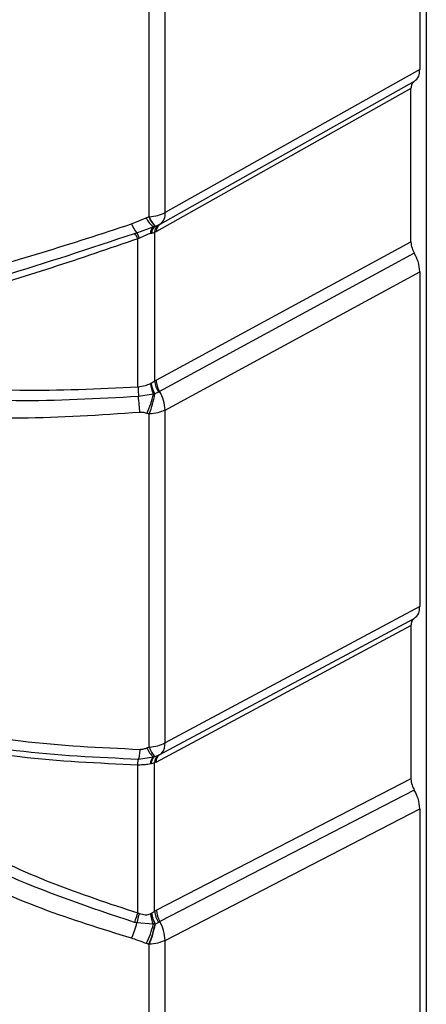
# Model space of a CAD drawing. Header units: inches. Extents: x 0.4 to 16.8, y 0 to 10.8.
# Tile 97 of 104: x 14.8683 to 14.9194, y 8.2699 to 8.3937. Entities that reach past the tile are written whole.
import ezdxf

# ---------------------------------------------------------------- set-up
doc = ezdxf.new("R2010")
doc.units = ezdxf.units.IN
doc.header["$MEASUREMENT"] = 0

msp = doc.modelspace()

# ---------------------------------------------------------------- linework, layer by layer
at = {"color": 7, "linetype": 'Continuous'}
for p, q in [((14.9194447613, 8.4833518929), (14.9194447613, 8.1994727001)), ((14.9186264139, 8.4215162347), (14.9186264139, 8.3874421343)), ((14.8845748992, 8.3689501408), (14.8845748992, 8.403041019)), ((14.8865681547, 8.3694630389), (14.8865681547, 8.4035371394)), ((14.9186264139, 8.3874421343), (14.8865681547, 8.3694630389)), ((14.8859512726, 8.368023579), (14.9179775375, 8.3859847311)), ((14.9175076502, 8.385050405), (14.8855050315, 8.3671025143)), ((14.9175076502, 8.3657852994), (14.9175076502, 8.385050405)), ((14.8823484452, 8.3680302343), (14.8842024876, 8.3688148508)), ((14.8845385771, 8.3689377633), (14.8845748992, 8.3689501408)), ((14.8853464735, 8.3677739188), (14.8857432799, 8.3679165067)), ((14.885808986, 8.3679495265), (14.8859512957, 8.368023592)), ((14.8859100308, 8.3680017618), (14.8859512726, 8.368023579)), ((14.8830247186, 8.3669382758), (14.8850908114, 8.3676901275)), ((14.885245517, 8.3669698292), (14.885245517, 8.3483003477)), ((14.8831477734, 8.3475667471), (14.8831603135, 8.3661713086)), ((14.8854409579, 8.348413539), (14.9175076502, 8.3657852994)), ((14.9179338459, 8.3643467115), (14.8858703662, 8.3469766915)), ((14.8865681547, 8.3446418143), (14.9186264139, 8.3620090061)), ((14.9186264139, 8.3620090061), (14.9186264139, 8.3199268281)), ((14.885245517, 8.3483003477), (14.8854409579, 8.348413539)), ((14.8857450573, 8.3469048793), (14.8852895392, 8.3466575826)), ((14.8858703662, 8.3469766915), (14.8857450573, 8.3469048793)), ((14.8851030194, 8.3466484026), (14.883236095, 8.346340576)), ((14.8865681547, 8.3027782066), (14.8865681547, 8.3446418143)), ((14.8845748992, 8.3022665), (14.8845748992, 8.3441464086)), ((14.9186264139, 8.3199268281), (14.8865681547, 8.3027782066)), ((14.8859200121, 8.3013217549), (14.9179338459, 8.3184466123)), ((14.8854409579, 8.3003825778), (14.9175076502, 8.3175357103)), ((14.9175076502, 8.3175357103), (14.9175076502, 8.2982706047)), ((14.8832269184, 8.3007538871), (14.8851030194, 8.3010180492)), ((14.8852895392, 8.3010759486), (14.8857450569, 8.3012328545)), ((14.8857450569, 8.3012328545), (14.8858703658, 8.3012951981)), ((14.8858549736, 8.3012872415), (14.8858117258, 8.3012648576)), ((14.8831603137, 8.2814008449), (14.8831477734, 8.3000047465)), ((14.8854409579, 8.3003825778), (14.885245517, 8.3002853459)), ((14.885245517, 8.2816158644), (14.885245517, 8.3002853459)), ((14.9175076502, 8.2982706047), (14.8855050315, 8.281762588)), ((14.9179338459, 8.2968317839), (14.8859100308, 8.2803128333)), ((14.8865681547, 8.2779569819), (14.9186264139, 8.2944936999)), ((14.9186264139, 8.2944936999), (14.9186264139, 8.2604195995)), ((14.8850908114, 8.2799865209), (14.8830247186, 8.2801460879)), ((14.8857432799, 8.2802199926), (14.8853464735, 8.2800034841)), ((14.8845748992, 8.2774627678), (14.8845385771, 8.2774720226)), ((14.8845748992, 8.2433718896), (14.8845748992, 8.2774627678)), ((14.8865681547, 8.2438828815), (14.8865681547, 8.2779569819))]:
    msp.add_line(p, q, dxfattribs=at)
for centre, radius, start, end in [((14.8850566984, 8.3692588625), 0.0015251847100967, 305.9115057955, 7.6932809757), ((14.8861237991, 8.3696129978), 0.0040937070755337, 202.7451748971, 220.7964762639), ((14.8866424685, 8.3698288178), 0.0026422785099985, 202.5659864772, 234.0384596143), ((14.8871921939, 8.3698348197), 0.002801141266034, 198.6778480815, 227.7152092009), ((14.8871897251, 8.3698242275), 0.0027570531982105, 198.4838033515, 228.0440856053), ((14.8859902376, 8.3668266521), 0.0011584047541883, 126.1103440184, 178.8171679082), ((14.8860156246, 8.3668287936), 0.0011580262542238, 125.2985933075, 178.685005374), ((14.8863186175, 8.3670097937), 0.0010738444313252, 122.3963972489, 182.1328271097), ((14.8864351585, 8.3672281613), 0.0009385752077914, 125.911505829, 187.6932810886), ((14.8808669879, 8.3652054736), 0.0024884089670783, 22.8384130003, 41.1521746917), ((14.8795201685, 8.3648911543), 0.0040586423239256, 19.7387833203, 30.2905871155), ((14.8858655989, 8.3668699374), 0.0011282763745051, 133.3694591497, 182.0298057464), ((14.8890437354, 8.3485034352), 0.0043555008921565, 186.9315455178, 205.2080034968), ((14.8891781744, 8.3488217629), 0.0044502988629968, 190.3595673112, 209.0976787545), ((14.8883443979, 8.3486225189), 0.0031155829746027, 185.9353600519, 213.4566561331), ((14.8884372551, 8.3485264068), 0.0029984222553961, 182.1572600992, 211.1207627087), ((14.8816991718, 8.3444584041), 0.0048724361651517, 2.1572600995, 31.1207627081), ((14.8744666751, 8.3488858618), 0.0108691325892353, 334.5868453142, 348.1204781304), ((14.8736084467, 8.3486245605), 0.0118455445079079, 337.7873461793, 350.4416396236), ((14.8869086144, 8.3031714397), 0.0028102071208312, 200.9439184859, 230.0205258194), ((14.8874621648, 8.3031898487), 0.0030313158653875, 197.7342977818, 224.2150959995), ((14.884721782, 8.3026731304), 0.0018493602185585, 321.4303039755, 3.2571614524), ((14.8858674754, 8.3001622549), 0.0011475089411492, 131.7734817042, 180.764636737), ((14.8859741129, 8.3001217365), 0.0011743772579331, 125.6565263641, 178.041626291), ((14.8863208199, 8.3003238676), 0.0010759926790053, 122.3506496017, 182.0516848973), ((14.8863989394, 8.3004891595), 0.0009638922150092, 123.2555156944, 186.3484197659), ((14.8854007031, 8.3022250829), 0.0010417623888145, 296.7972788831, 317.4132915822), ((14.8897184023, 8.2784050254), 0.0072099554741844, 155.4484673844, 165.4186388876), ((14.8898515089, 8.2789514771), 0.0069305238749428, 159.9664959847, 170.074385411), ((14.8888933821, 8.2817096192), 0.004174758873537, 185.5267863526, 204.3771994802), ((14.8890391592, 8.2820598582), 0.0042653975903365, 189.485397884, 208.9717879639), ((14.8890087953, 8.2820822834), 0.0042111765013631, 189.7064002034, 209.5800172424), ((14.8883417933, 8.2819332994), 0.0031125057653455, 185.8535994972, 213.3985068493), ((14.8884685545, 8.2818090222), 0.0029638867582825, 180.8976712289, 210.3185001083), ((14.8717511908, 8.2830278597), 0.0116360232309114, 335.6061762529, 345.6609431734), ((14.8750002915, 8.282318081), 0.010356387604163, 332.6919387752, 346.9893264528), ((14.8741182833, 8.2820276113), 0.0113725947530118, 336.3858070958, 349.6980715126), ((14.8741571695, 8.2820139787), 0.0113684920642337, 336.4008462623, 349.8137843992), ((14.8817524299, 8.2778815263), 0.0048163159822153, 0.897671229, 30.3185001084)]:
    msp.add_arc(centre, radius, start, end, dxfattribs=at)
for points, knots in [([(14.91793384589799, 8.385961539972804), (14.91815309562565, 8.386138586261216), (14.91854462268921, 8.38645474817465), (14.91860142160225, 8.387140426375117), (14.91862641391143, 8.38744213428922)], [0, 0, 0, 0, 0.5599861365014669, 1, 1, 1, 1]), ([(14.91793384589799, 8.385961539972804), (14.91779892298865, 8.385852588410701), (14.91755798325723, 8.385658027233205), (14.91752303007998, 8.385236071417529), (14.91750765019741, 8.385050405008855)], [0, 0, 0, 0, 0.5599861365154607, 1, 1, 1, 1]), ([(14.84909007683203, 8.35846057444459), (14.85268947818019, 8.359359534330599), (14.85981518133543, 8.361139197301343), (14.87099807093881, 8.364352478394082), (14.87857856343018, 8.366808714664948), (14.88234844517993, 8.368030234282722)], [0, 0, 0, 0, 0.3391082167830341, 0.6713295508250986, 1, 1, 1, 1]), ([(14.88420248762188, 8.368814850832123), (14.88426523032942, 8.36883774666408), (14.88437727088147, 8.368878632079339), (14.88448928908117, 8.368919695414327), (14.88453857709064, 8.368937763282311)], [0, 0, 0, 0, 0.5599999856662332, 1, 1, 1, 1]), ([(14.885090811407, 8.367690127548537), (14.88513089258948, 8.367704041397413), (14.88520284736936, 8.367729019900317), (14.88527540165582, 8.367752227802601), (14.88530754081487, 8.367762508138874)], [0, 0, 0, 0, 0.5570329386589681, 1, 1, 1, 1]), ([(14.88530754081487, 8.367762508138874), (14.88531481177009, 8.367764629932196), (14.88532779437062, 8.36776841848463), (14.88534076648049, 8.367772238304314), (14.88534647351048, 8.367773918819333)], [0, 0, 0, 0, 0.5600538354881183, 1, 1, 1, 1]), ([(14.88574326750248, 8.367916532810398), (14.88577455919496, 8.367931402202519), (14.88583025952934, 8.367957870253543), (14.88588572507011, 8.367988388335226), (14.88591003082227, 8.368001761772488)], [0, 0, 0, 0, 0.5617864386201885, 1, 1, 1, 1]), ([(14.85034920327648, 8.357154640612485), (14.85555080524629, 8.358527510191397), (14.86596498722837, 8.3612761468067), (14.87714484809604, 8.364986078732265), (14.88274067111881, 8.366843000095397)], [0, 0, 0, 0, 0.4994729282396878, 1, 1, 1, 1]), ([(14.88274067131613, 8.36684299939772), (14.88279369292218, 8.366860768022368), (14.8828883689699, 8.36689249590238), (14.88298305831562, 8.366924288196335), (14.88302471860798, 8.36693827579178)], [0, 0, 0, 0, 0.5600318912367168, 1, 1, 1, 1]), ([(14.88473803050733, 8.366829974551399), (14.88463906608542, 8.366800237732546), (14.88442664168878, 8.366736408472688), (14.88395230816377, 8.366541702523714), (14.883586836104, 8.366374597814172), (14.88334033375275, 8.366261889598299)], [0, 0, 0, 0, 0.221144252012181, 0.4746800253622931, 1, 1, 1, 1]), ([(14.88483207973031, 8.366850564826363), (14.88481466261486, 8.366846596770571), (14.88478356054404, 8.366839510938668), (14.88475194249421, 8.366832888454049), (14.88473803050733, 8.366829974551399)], [0, 0, 0, 0, 0.5599985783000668, 1, 1, 1, 1]), ([(14.88485790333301, 8.366855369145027), (14.88485309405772, 8.366854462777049), (14.88484450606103, 8.36685284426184), (14.88483587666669, 8.366851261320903), (14.88483207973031, 8.366850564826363)], [0, 0, 0, 0, 0.5599996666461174, 1, 1, 1, 1]), ([(14.88524551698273, 8.366969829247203), (14.8851756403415, 8.366943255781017), (14.88505129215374, 8.36689596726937), (14.88491681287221, 8.366867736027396), (14.88485790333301, 8.366855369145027)], [0, 0, 0, 0, 0.5619433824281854, 1, 1, 1, 1]), ([(14.88550503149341, 8.36710251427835), (14.88545652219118, 8.367075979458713), (14.88536994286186, 8.367028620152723), (14.88528351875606, 8.366987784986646), (14.88524551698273, 8.366969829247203)], [0, 0, 0, 0, 0.5602873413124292, 0.9999999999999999, 0.9999999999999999, 0.9999999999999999, 0.9999999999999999]), ([(14.88316031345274, 8.366171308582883), (14.87953652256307, 8.36493344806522), (14.87224693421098, 8.362443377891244), (14.86147657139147, 8.35914846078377), (14.85458959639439, 8.357293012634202), (14.85110571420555, 8.356354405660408)], [0, 0, 0, 0, 0.328170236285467, 0.6601445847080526, 0.9999999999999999, 0.9999999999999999, 0.9999999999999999, 0.9999999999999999]), ([(14.88334033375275, 8.366261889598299), (14.8833067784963, 8.366244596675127), (14.88324685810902, 8.366213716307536), (14.88318675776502, 8.366184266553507), (14.88316031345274, 8.366171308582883)], [0, 0, 0, 0, 0.5599973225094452, 1, 1, 1, 1]), ([(14.91750765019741, 8.365785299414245), (14.91753302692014, 8.365520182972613), (14.91757834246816, 8.36504676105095), (14.91782521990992, 8.364560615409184), (14.91793384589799, 8.364346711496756)], [0, 0, 0, 0, 0.5600003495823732, 1, 1, 1, 1]), ([(14.91862641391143, 8.362009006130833), (14.91858517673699, 8.362439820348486), (14.91851153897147, 8.36320913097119), (14.9181103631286, 8.36399911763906), (14.91793384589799, 8.364346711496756)], [0, 0, 0, 0, 0.5600003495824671, 1, 1, 1, 1]), ([(14.85275123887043, 8.348091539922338), (14.85789966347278, 8.34765742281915), (14.86787678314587, 8.346816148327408), (14.87816736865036, 8.347321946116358), (14.8831477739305, 8.347566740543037)], [0, 0, 0, 0, 0.5160231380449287, 0.9999999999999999, 0.9999999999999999, 0.9999999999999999, 0.9999999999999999]), ([(14.88314777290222, 8.347566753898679), (14.88346188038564, 8.347607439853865), (14.88401794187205, 8.347679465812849), (14.88450718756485, 8.347887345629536), (14.88472006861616, 8.347977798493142)], [0, 0, 0, 0, 0.5648790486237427, 1, 1, 1, 1]), ([(14.88472006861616, 8.347977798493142), (14.88473516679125, 8.34798586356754), (14.88476212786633, 8.348000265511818), (14.88478872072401, 8.348015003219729), (14.88480042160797, 8.348021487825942)], [0, 0, 0, 0, 0.5599990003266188, 1, 1, 1, 1]), ([(14.88480042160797, 8.348021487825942), (14.88488674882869, 8.34807357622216), (14.88504141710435, 8.348166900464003), (14.88518297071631, 8.348259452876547), (14.8852455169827, 8.348300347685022)], [0, 0, 0, 0, 0.5581443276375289, 1, 1, 1, 1]), ([(14.88321774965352, 8.34633920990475), (14.87806300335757, 8.346049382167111), (14.86773250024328, 8.345468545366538), (14.85771049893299, 8.346264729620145), (14.85268930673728, 8.346663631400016)], [0, 0, 0, 0, 0.4989830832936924, 1, 1, 1, 1]), ([(14.8834014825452, 8.344347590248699), (14.88337414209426, 8.344652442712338), (14.88331902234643, 8.345267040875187), (14.88325168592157, 8.345979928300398), (14.88321774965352, 8.34633920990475)], [0, 0, 0, 0, 0.4960191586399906, 1, 1, 1, 1]), ([(14.88528953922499, 8.346657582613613), (14.8852544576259, 8.346655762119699), (14.88519208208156, 8.346652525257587), (14.88513012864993, 8.34664965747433), (14.88510301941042, 8.346648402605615)], [0, 0, 0, 0, 0.5624255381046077, 0.9999999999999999, 0.9999999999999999, 0.9999999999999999, 0.9999999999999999]), ([(14.8834014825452, 8.344347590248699), (14.87838573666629, 8.34399588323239), (14.86798467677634, 8.343266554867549), (14.85786452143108, 8.343971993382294), (14.85262465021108, 8.344337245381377)], [0, 0, 0, 0, 0.4822341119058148, 1, 1, 1, 1]), ([(14.88428407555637, 8.344221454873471), (14.88412286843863, 8.34426801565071), (14.88383881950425, 8.344350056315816), (14.8835335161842, 8.344348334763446), (14.8834014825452, 8.344347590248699)], [0, 0, 0, 0, 0.5675329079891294, 1, 1, 1, 1]), ([(14.88457489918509, 8.344146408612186), (14.88452061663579, 8.344160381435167), (14.88442368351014, 8.344185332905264), (14.88432673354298, 8.344210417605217), (14.88428407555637, 8.344221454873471)], [0, 0, 0, 0, 0.5599999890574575, 1, 1, 1, 1]), ([(14.91793384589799, 8.318446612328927), (14.9181530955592, 8.318623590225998), (14.91854461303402, 8.31893962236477), (14.91860141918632, 8.319625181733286), (14.91862641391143, 8.31992682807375)], [0, 0, 0, 0, 0.5599996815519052, 1, 1, 1, 1]), ([(14.91793384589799, 8.318446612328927), (14.91779892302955, 8.318337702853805), (14.9175579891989, 8.318143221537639), (14.91752303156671, 8.31772133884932), (14.91750765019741, 8.31753571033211)], [0, 0, 0, 0, 0.5599996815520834, 1, 1, 1, 1]), ([(14.85262465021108, 8.305820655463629), (14.85786452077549, 8.304752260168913), (14.86798467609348, 8.302688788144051), (14.87838573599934, 8.302205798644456), (14.8834014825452, 8.301972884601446)], [0, 0, 0, 0, 0.5177658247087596, 1, 1, 1, 1]), ([(14.85268930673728, 8.30454249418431), (14.85771049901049, 8.303511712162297), (14.86773250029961, 8.301454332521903), (14.87806300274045, 8.300987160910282), (14.88321774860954, 8.300754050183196)], [0, 0, 0, 0, 0.5010169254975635, 1, 1, 1, 1]), ([(14.8831477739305, 8.300004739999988), (14.87816736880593, 8.300218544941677), (14.8678767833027, 8.300660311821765), (14.85789966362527, 8.302699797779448), (14.85275123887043, 8.303752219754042)], [0, 0, 0, 0, 0.4839768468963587, 1, 1, 1, 1]), ([(14.8834014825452, 8.301972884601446), (14.88356749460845, 8.30198733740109), (14.88387250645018, 8.302013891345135), (14.88415523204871, 8.302119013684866), (14.88428407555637, 8.302166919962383)], [0, 0, 0, 0, 0.5442807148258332, 1, 1, 1, 1]), ([(14.88428407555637, 8.302166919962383), (14.88433836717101, 8.302185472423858), (14.88443531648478, 8.302218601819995), (14.88453224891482, 8.302251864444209), (14.8845748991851, 8.302266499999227)], [0, 0, 0, 0, 0.5599999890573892, 1, 1, 1, 1]), ([(14.8834014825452, 8.301972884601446), (14.88337498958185, 8.301700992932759), (14.88332158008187, 8.301152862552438), (14.88325863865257, 8.300887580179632), (14.88322691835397, 8.30075388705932)], [0, 0, 0, 0, 0.4960346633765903, 0.9999999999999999, 0.9999999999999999, 0.9999999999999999, 0.9999999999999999]), ([(14.88510301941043, 8.301018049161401), (14.88513757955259, 8.301029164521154), (14.88519955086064, 8.301049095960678), (14.88526194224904, 8.301067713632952), (14.88528953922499, 8.301075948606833)], [0, 0, 0, 0, 0.557679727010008, 1, 1, 1, 1]), ([(14.88569427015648, 8.301209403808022), (14.88576473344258, 8.30124664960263), (14.88591045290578, 8.30132367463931), (14.88608471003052, 8.301458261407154), (14.88617470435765, 8.301527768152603)], [0, 0, 0, 0, 0.4835543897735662, 1, 1, 1, 1]), ([(14.88313523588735, 8.300004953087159), (14.88314755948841, 8.300173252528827), (14.8831722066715, 8.300509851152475), (14.88320256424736, 8.300672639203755), (14.88321774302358, 8.300754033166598)], [0, 0, 0, 0, 0.5000003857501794, 1, 1, 1, 1]), ([(14.88472006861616, 8.300146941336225), (14.88450718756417, 8.300105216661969), (14.88401794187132, 8.300009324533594), (14.8834618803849, 8.300006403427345), (14.88314777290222, 8.300004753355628)], [0, 0, 0, 0, 0.4351209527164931, 1, 1, 1, 1]), ([(14.88480042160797, 8.300161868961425), (14.88478552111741, 8.300158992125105), (14.88475891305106, 8.300153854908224), (14.88473193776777, 8.30014905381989), (14.88472006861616, 8.300146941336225)], [0, 0, 0, 0, 0.5599990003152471, 1, 1, 1, 1]), ([(14.8852455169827, 8.300285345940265), (14.88516562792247, 8.300255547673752), (14.88502339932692, 8.300202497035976), (14.88486837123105, 8.300174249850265), (14.88480042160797, 8.300161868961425)], [0, 0, 0, 0, 0.5616947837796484, 1, 1, 1, 1]), ([(14.91750765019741, 8.298270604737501), (14.91753302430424, 8.298005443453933), (14.91757833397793, 8.297531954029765), (14.91782521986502, 8.29704571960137), (14.91793384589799, 8.296831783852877)], [0, 0, 0, 0, 0.5600152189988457, 1, 1, 1, 1]), ([(14.85110571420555, 8.296072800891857), (14.85458938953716, 8.294011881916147), (14.86147618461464, 8.289937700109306), (14.87224651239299, 8.284993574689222), (14.87953632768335, 8.282593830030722), (14.88316031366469, 8.281400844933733)], [0, 0, 0, 0, 0.3398352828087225, 0.671812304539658, 0.9999999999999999, 0.9999999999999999, 0.9999999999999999, 0.9999999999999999]), ([(14.91862641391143, 8.294493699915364), (14.91858518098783, 8.294924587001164), (14.91851155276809, 8.295694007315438), (14.91811036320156, 8.296484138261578), (14.91793384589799, 8.296831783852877)], [0, 0, 0, 0, 0.5600152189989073, 1, 1, 1, 1]), ([(14.88274067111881, 8.280220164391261), (14.87714484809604, 8.282082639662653), (14.86596498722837, 8.285803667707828), (14.85555080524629, 8.291856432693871), (14.85034920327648, 8.294879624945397)], [0, 0, 0, 0, 0.5005270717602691, 1, 1, 1, 1]), ([(14.88234844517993, 8.278222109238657), (14.87857862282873, 8.279386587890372), (14.87099820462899, 8.281728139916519), (14.85981529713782, 8.286698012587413), (14.85268954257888, 8.290849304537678), (14.84909007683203, 8.292946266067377)], [0, 0, 0, 0, 0.3286654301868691, 0.6608856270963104, 0.9999999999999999, 0.9999999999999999, 0.9999999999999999, 0.9999999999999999]), ([(14.88316031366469, 8.281400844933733), (14.88319396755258, 8.281386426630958), (14.88325406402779, 8.281360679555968), (14.8833139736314, 8.281336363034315), (14.88334033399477, 8.281325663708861)], [0, 0, 0, 0, 0.559997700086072, 1, 1, 1, 1]), ([(14.88334033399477, 8.281325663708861), (14.88358672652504, 8.281259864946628), (14.88395211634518, 8.281162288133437), (14.88442645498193, 8.281193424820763), (14.88463898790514, 8.281271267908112), (14.88473803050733, 8.281307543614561)], [0, 0, 0, 0, 0.5250903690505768, 0.778687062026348, 0.9999999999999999, 0.9999999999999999, 0.9999999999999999, 0.9999999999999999]), ([(14.88473803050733, 8.281307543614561), (14.88475572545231, 8.281316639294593), (14.88478732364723, 8.281332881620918), (14.88481840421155, 8.281349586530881), (14.8848320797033, 8.281356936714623)], [0, 0, 0, 0, 0.5599986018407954, 1, 1, 1, 1]), ([(14.8848320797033, 8.281356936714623), (14.88483691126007, 8.281359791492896), (14.88484553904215, 8.281364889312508), (14.88485412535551, 8.281370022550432), (14.88485790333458, 8.281372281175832)], [0, 0, 0, 0, 0.559999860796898, 1, 1, 1, 1]), ([(14.88485790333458, 8.281372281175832), (14.88493276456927, 8.281417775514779), (14.88506694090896, 8.281499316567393), (14.88519077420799, 8.281580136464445), (14.8852455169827, 8.281615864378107)], [0, 0, 0, 0, 0.5579317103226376, 1, 1, 1, 1]), ([(14.8852455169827, 8.281615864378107), (14.88529389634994, 8.281644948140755), (14.88538034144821, 8.281696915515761), (14.8854669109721, 8.281742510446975), (14.88550503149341, 8.281762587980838)], [0, 0, 0, 0, 0.5596542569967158, 0.9999999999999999, 0.9999999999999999, 0.9999999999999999, 0.9999999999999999]), ([(14.88302471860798, 8.280146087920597), (14.88297169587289, 8.280159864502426), (14.88287700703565, 8.280184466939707), (14.88278233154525, 8.28020925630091), (14.88274067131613, 8.280220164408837)], [0, 0, 0, 0, 0.5599681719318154, 1, 1, 1, 1]), ([(14.88530754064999, 8.279993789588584), (14.88526669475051, 8.279992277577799), (14.88519416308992, 8.279989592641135), (14.88512223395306, 8.279987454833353), (14.88509081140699, 8.279986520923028)], [0, 0, 0, 0, 0.5631457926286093, 1, 1, 1, 1]), ([(14.88534647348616, 8.280003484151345), (14.88533920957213, 8.280001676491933), (14.88532623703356, 8.279998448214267), (14.88531325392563, 8.279995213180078), (14.88530754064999, 8.279993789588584)], [0, 0, 0, 0, 0.5599454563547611, 1, 1, 1, 1]), ([(14.88591003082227, 8.280312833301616), (14.88587910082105, 8.280296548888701), (14.88582361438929, 8.280267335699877), (14.88576791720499, 8.280234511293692), (14.88574326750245, 8.280219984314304)], [0, 0, 0, 0, 0.5574335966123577, 1, 1, 1, 1]), ([(14.88420248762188, 8.277566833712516), (14.8838543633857, 8.27769780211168), (14.88324433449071, 8.277927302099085), (14.88261754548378, 8.278133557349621), (14.88234844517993, 8.278222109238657)], [0, 0, 0, 0, 0.5706684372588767, 0.9999999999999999, 0.9999999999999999, 0.9999999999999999, 0.9999999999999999]), ([(14.88453857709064, 8.27747202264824), (14.88447584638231, 8.277489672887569), (14.88436382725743, 8.27752119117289), (14.88425178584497, 8.277552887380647), (14.88420248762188, 8.277566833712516)], [0, 0, 0, 0, 0.5599999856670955, 0.9999999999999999, 0.9999999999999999, 0.9999999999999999, 0.9999999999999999])]:
    msp.add_open_spline(points, degree=3, knots=knots, dxfattribs=at)
for points in [[(14.8845748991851, 8.368950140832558), (14.88494431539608, 8.368986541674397), (14.88568314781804, 8.369059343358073), (14.88627315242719, 8.369328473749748), (14.88656815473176, 8.369463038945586)], [(14.88316031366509, 8.347567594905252), (14.88317140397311, 8.347378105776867), (14.88319358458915, 8.346999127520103), (14.88322192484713, 8.346560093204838), (14.88323609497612, 8.346340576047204)], [(14.88656815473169, 8.344641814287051), (14.88627315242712, 8.344510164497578), (14.88568314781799, 8.344246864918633), (14.88494431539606, 8.344179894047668), (14.88457489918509, 8.344146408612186)], [(14.8845748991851, 8.302266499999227), (14.88494431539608, 8.302302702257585), (14.88568314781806, 8.3023751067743), (14.88627315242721, 8.302643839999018), (14.88656815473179, 8.302778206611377)], [(14.88656815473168, 8.277956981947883), (14.88627315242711, 8.277825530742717), (14.88568314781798, 8.277562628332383), (14.88494431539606, 8.277496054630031), (14.8845748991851, 8.277462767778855)]]:
    msp.add_open_spline(points, degree=3, dxfattribs=at)

doc.saveas('drawing.dxf')
